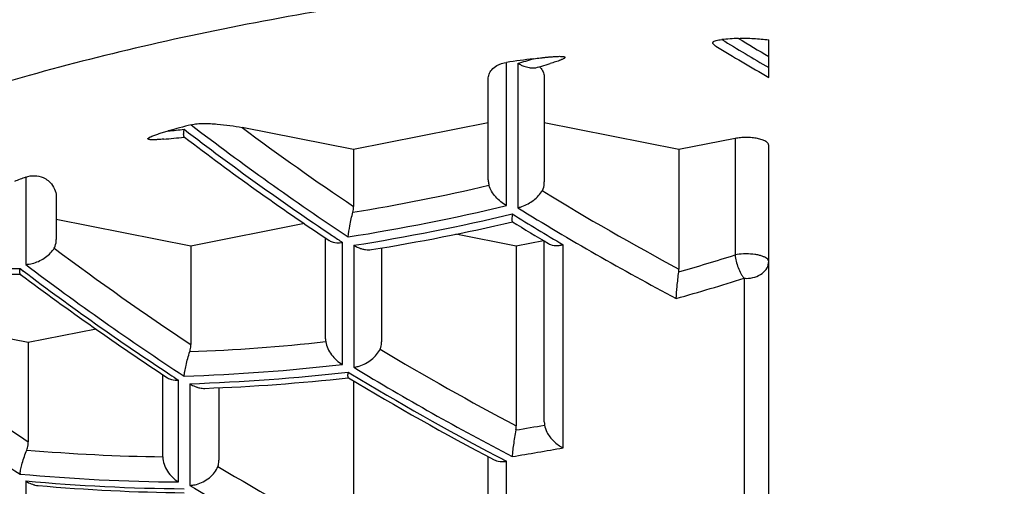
# Model space of a CAD drawing. Header units: millimetres. Extents: x -22 to 396, y -263 to 287.
# Tile 13 of 26: x 44.02 to 48.41, y 242.8 to 244.88. Entities that reach past the tile are written whole.
import ezdxf

# ---------------------------------------------------------------- set-up
doc = ezdxf.new("R2010")
doc.units = ezdxf.units.MM
doc.header["$LTSCALE"] = 23.1
doc.layers.get('0').update_dxf_attribs({"linetype": 'CONTINUOUS'})

msp = doc.modelspace()

# ---------------------------------------------------------------- linework, layer by layer
at = {"color": 7, "linetype": 'CONTINUOUS'}
for p, q in [((47.3574, 244.6199), (47.3574, 244.787)), ((46.3265, 244.6648), (46.3461, 244.6705)), ((46.1074, 244.164), (46.1074, 244.6132)), ((46.3574, 244.6202), (46.3574, 244.1544)), ((46.1074, 244.4169), (45.5074, 244.2984)), ((46.9574, 244.2984), (46.3574, 244.4169)), ((44.7505, 244.376), (44.7519, 244.3889)), ((45.5074, 244.2984), (45.0104, 244.3965)), ((44.7508, 244.3581), (44.7505, 244.3599)), ((44.7511, 244.3537), (44.7543, 244.3541)), ((44.7527, 244.3545), (44.7539, 244.3536)), ((47.2074, 244.3477), (46.9574, 244.2984)), ((45.5074, 244.2984), (45.5074, 244.0455)), ((46.9574, 244.2984), (46.9574, 243.7665)), ((47.3574, 240.7929), (47.3574, 244.3181)), ((44.1824, 244.0834), (44.1824, 243.8979)), ((44.7824, 243.8689), (44.1824, 243.9874)), ((46.2131, 243.9949), (46.2131, 243.9851)), ((45.2879, 243.9687), (44.7824, 243.8689)), ((45.3824, 243.4555), (45.3824, 243.9047)), ((46.2324, 243.8689), (45.9635, 243.922)), ((46.3542, 243.8929), (46.2324, 243.8689)), ((46.3574, 243.0858), (46.3574, 243.8911)), ((44.7824, 243.8689), (44.7824, 243.4302)), ((45.6324, 243.8605), (45.6324, 243.4431)), ((46.2324, 243.8689), (46.2324, 243.0684)), ((44.0202, 243.7434), (44.0239, 243.7433)), ((44.0203, 243.7434), (44.0239, 243.7433)), ((44.0209, 243.7459), (44.0204, 243.7475)), ((44.0223, 243.7439), (44.0236, 243.7429)), ((44.0574, 243.4394), (43.4574, 243.5579)), ((44.3595, 243.4991), (44.0574, 243.4394)), ((44.0574, 243.4394), (44.0574, 242.9976)), ((44.6574, 242.9306), (44.6574, 243.2959)), ((45.4825, 243.3004), (45.483, 243.308)), ((45.4831, 243.2824), (45.4851, 243.2826)), ((45.4831, 243.2824), (45.4851, 243.2826)), ((44.9074, 243.238), (44.9074, 242.9153)), ((45.5074, 243.269), (45.5074, 242.5489)), ((46.1074, 242.5781), (46.1074, 242.9313))]:
    msp.add_line(p, q, dxfattribs=at)
at = {"color": 9, "linetype": 'CONTINUOUS'}
for p, q in [((46.1889, 244.0491), (46.1889, 244.6868)), ((46.2393, 244.6826), (46.2393, 244.0396)), ((47.2074, 244.3477), (47.2074, 243.8295)), ((44.0461, 244.1759), (44.0461, 243.7869)), ((45.4578, 243.3416), (45.4578, 243.8852)), ((45.5082, 243.8725), (45.5082, 243.3292)), ((46.441, 242.9706), (46.441, 243.8751)), ((44.0209, 243.7687), (44.035, 243.7582)), ((44.0209, 243.7687), (44.0337, 243.7591)), ((47.2477, 243.7256), (47.2477, 240.6933)), ((45.483, 243.308), (45.4951, 243.3007)), ((45.483, 243.308), (45.4951, 243.3007)), ((44.7267, 242.8186), (44.7267, 243.2717)), ((44.7772, 243.256), (44.7772, 242.8032)), ((46.1889, 242.4634), (46.1889, 242.9107)), ((44.0461, 242.8229), (44.0461, 242.4567))]:
    msp.add_line(p, q, dxfattribs=at)
at = {"color": 7, "linetype": 'CONTINUOUS'}
for centre, radius, start, end in [((48.3611, 228.558), 16.2757, 94.01296, 94.27335), ((53.1669, 254.7046), 11.6383, 238.71036, 240.05509), ((48.156, 230.5145), 14.3082, 97.41306, 97.90184), ((43.6938, 253.694), 9.4052, 286.38035, 286.62072), ((47.1563, 235.4979), 9.2219, 104.91275, 105.56745), ((43.886, 252.728), 8.4189, 275.28502, 275.8979), ((52.5543, 254.6099), 12.8856, 232.74529, 236.27041), ((46.2716, 238.2496), 6.3303, 110.58315, 111.07141), ((45.4043, 244.0454), 0.1031, 345.5029, 0.0598), ((44.1251, 252.9124), 9.1766, 279.1655, 283.16722), ((52.5759, 254.3509), 12.1687, 238.48419, 239.3724), ((44.2039, 251.7738), 8.0325, 264.12511, 268.68972), ((44.1751, 243.7471), 0.1558, 172.0262, 173.4282), ((46.8599, 243.7665), 0.0975, 352.564, 359.9888), ((51.8515, 254.1671), 13.0361, 233.09605, 236.61302), ((44.5169, 252.0505), 8.8212, 272.1314, 276.2889), ((51.8193, 253.7821), 12.2624, 238.89461, 242.37846), ((44.7196, 243.3868), 0.1153, 270.8063, 273.5637), ((44.847, 243.3578), 0.123, 251.2397, 254.3887), ((46.1349, 243.0684), 0.0975, 349.1219, 359.9724), ((44.1318, 242.8438), 0.1114, 173.2809, 174.9738), ((44.1134, 242.9176), 0.1158, 251.1408, 254.4866), ((44.8437, 251.2711), 8.501, 264.9894, 269.38104)]:
    msp.add_arc(centre, radius, start, end, dxfattribs=at)
at = {"color": 9, "linetype": 'CONTINUOUS'}
for centre, radius, start, end in [((53.216, 254.7371), 11.653, 238.621, 239.81778), ((53.2287, 254.7373), 11.6169, 238.8649, 239.64158), ((43.6622, 253.6753), 9.3548, 285.99104, 286.44107), ((43.8452, 252.7569), 8.4171, 275.70166, 276.18452), ((52.5987, 254.6398), 12.9094, 232.56705, 236.18066), ((52.5711, 254.5834), 12.8128, 232.56712, 236.41314), ((52.6055, 254.6227), 12.7382, 233.39803, 236.13539), ((44.0537, 252.9605), 9.0578, 279.21437, 283.12609), ((52.5826, 254.286), 11.9291, 238.49228, 241.86485), ((44.055, 252.9985), 9.2003, 278.92923, 283.41123), ((52.5287, 254.2034), 11.9524, 238.25077, 242.15088), ((44.0901, 252.9113), 9.1494, 278.91676, 283.4237), ((52.6136, 254.3698), 12.1754, 238.29107, 239.53785), ((52.4482, 254.421), 12.6439, 236.19564, 236.43629), ((51.927, 254.2128), 12.9348, 233.16888, 236.47148), ((44.1687, 251.7641), 7.9967, 263.87168, 268.94086), ((44.2236, 253.2813), 9.9116, 286.00564, 287.51993), ((51.8634, 254.1361), 12.9698, 232.93401, 236.74889), ((51.8853, 254.1869), 13.0532, 233.02905, 236.53701), ((44.235, 253.2702), 10.0088, 285.71099, 287.51832), ((47.2574, 243.859), 0.1338, 265.8593, 270.0015), ((51.2019, 253.7824), 12.9366, 233.18748, 236.4772), ((44.4449, 252.0976), 8.7051, 272.19006, 276.18815), ((51.8939, 253.8276), 12.1579, 238.96462, 242.24673), ((51.1327, 253.7027), 12.9724, 232.94062, 236.75445), ((44.4579, 252.1229), 8.8381, 271.90639, 276.49606), ((51.8351, 253.7416), 12.1839, 238.71595, 242.52603), ((51.7384, 253.9703), 12.7916, 236.55128, 236.76011), ((44.4846, 252.0429), 8.7918, 271.90696, 276.52088), ((51.8538, 253.8019), 12.2764, 238.80433, 242.27912), ((44.7035, 252.3574), 9.4319, 279.31803, 280.10587), ((44.721, 252.3364), 9.5224, 279.02141, 280.4065), ((44.771, 251.3178), 8.388, 265.07301, 269.22384), ((51.7244, 253.5627), 12.0044, 242.29469, 242.54048), ((51.1809, 253.388), 12.2342, 239.12448, 242.37106), ((44.7937, 251.328), 8.5097, 264.78918, 269.54906), ((44.8139, 251.258), 8.4699, 264.79899, 269.58115), ((51.1167, 253.2988), 12.2616, 238.86728, 242.64812)]:
    msp.add_arc(centre, radius, start, end, dxfattribs=at)
at = {"color": 7, "linetype": 'CONTINUOUS'}
for points, knots in [([(48.4074, 247.7674), (48.0153, 247.7674), (47.2343, 247.7543), (46.0725, 247.6956), (44.9331, 247.5984), (43.827, 247.4637), (42.7649, 247.2928), (41.7568, 247.0872), (40.8125, 246.8492), (39.9409, 246.5809), (39.1501, 246.2849), (38.5503, 246.011), (38.1188, 245.7787), (37.8281, 245.6037), (37.5628, 245.4241), (37.3234, 245.2402), (37.1106, 245.0524), (36.9249, 244.8611), (36.7667, 244.6667), (36.6364, 244.4696), (36.5345, 244.2702), (36.4613, 244.069), (36.4173, 243.8664), (36.4074, 243.7304), (36.4074, 243.6631)], [0, 0, 0, 0, 0.087668, 0.174591, 0.260034, 0.343282, 0.423649, 0.50049, 0.573213, 0.641292, 0.704286, 0.761857, 0.788546, 0.813819, 0.837679, 0.860146, 0.881259, 0.901077, 0.919689, 0.937212, 0.953798, 0.969637, 0.984953, 1, 1, 1, 1]), ([(60.4074, 243.6631), (60.4074, 243.7304), (60.3976, 243.8664), (60.3535, 244.069), (60.2803, 244.2702), (60.1784, 244.4696), (60.0481, 244.6667), (59.8899, 244.8611), (59.7042, 245.0524), (59.4914, 245.2402), (59.252, 245.4241), (58.9867, 245.6037), (58.696, 245.7787), (58.2645, 246.011), (57.6647, 246.2849), (56.874, 246.5809), (56.0023, 246.8492), (55.058, 247.0872), (54.05, 247.2928), (52.9878, 247.4637), (51.8818, 247.5984), (50.7423, 247.6956), (49.5805, 247.7543), (48.7995, 247.7674), (48.4074, 247.7674)], [0, 0, 0, 0, 0.015047, 0.030363, 0.046202, 0.062788, 0.080311, 0.098923, 0.118741, 0.139854, 0.162321, 0.186181, 0.211454, 0.238143, 0.295714, 0.358708, 0.426787, 0.49951, 0.576351, 0.656718, 0.739966, 0.825409, 0.912332, 1, 1, 1, 1]), ([(55.7574, 243.6631), (55.7574, 243.7043), (55.7514, 243.7876), (55.7244, 243.9117), (55.6796, 244.035), (55.6171, 244.1571), (55.5373, 244.2778), (55.4039, 244.4417), (55.1914, 244.6408), (54.8803, 244.8625), (54.5783, 245.0328), (54.3082, 245.1636), (54.0054, 245.2959), (53.5931, 245.4502), (53.0593, 245.6146), (52.4809, 245.7604), (51.8635, 245.8863), (51.2129, 245.991), (50.5354, 246.0735), (49.5983, 246.1534), (48.4074, 246.1928), (47.2165, 246.1534), (46.2794, 246.0735), (45.6019, 245.991), (44.9513, 245.8863), (44.3339, 245.7604), (43.7555, 245.6146), (43.2217, 245.4502), (42.8094, 245.2959), (42.5066, 245.1636), (42.2365, 245.0328), (41.9345, 244.8625), (41.6234, 244.6408), (41.4109, 244.4417), (41.2775, 244.2778), (41.1977, 244.1571), (41.1353, 244.035), (41.0904, 243.9117), (41.0634, 243.7876), (41.0574, 243.7043), (41.0574, 243.6631)], [0, 0, 0, 0, 0.007524, 0.015183, 0.023103, 0.031397, 0.040159, 0.049465, 0.069917, 0.093072, 0.119048, 0.133098, 0.147841, 0.17934, 0.213383, 0.249747, 0.288171, 0.328358, 0.369985, 0.41271, 0.5, 0.58729, 0.630015, 0.671642, 0.711829, 0.750253, 0.786617, 0.82066, 0.852159, 0.866902, 0.880952, 0.906928, 0.930083, 0.950535, 0.959841, 0.968603, 0.976897, 0.984817, 0.992476, 1, 1, 1, 1]), ([(47.1223, 244.759), (47.1202, 244.7603), (47.1163, 244.7628), (47.1121, 244.7666), (47.1097, 244.7697), (47.1085, 244.7721), (47.1082, 244.7746), (47.1091, 244.7771), (47.1111, 244.7794), (47.1157, 244.7825), (47.1239, 244.7852), (47.1355, 244.7873), (47.1439, 244.7881), (47.1483, 244.7885)], [0, 0, 0, 0, 0.113431, 0.212056, 0.254891, 0.293443, 0.329263, 0.366365, 0.410587, 0.466524, 0.615712, 0.799819, 1, 1, 1, 1]), ([(47.2221, 244.7938), (47.2335, 244.7946), (47.2565, 244.7949), (47.3016, 244.7929), (47.3353, 244.7896), (47.3574, 244.787)], [0, 0, 0, 0, 0.253683, 0.506657, 1, 1, 1, 1]), ([(46.1074, 244.6132), (46.1074, 244.6201), (46.1102, 244.635), (46.1234, 244.6565), (46.1496, 244.6771), (46.1741, 244.6848), (46.1889, 244.6868)], [0, 0, 0, 0, 0.175195, 0.372149, 0.623966, 1, 1, 1, 1]), ([(46.2393, 244.6826), (46.2408, 244.6817), (46.2467, 244.6785), (46.2528, 244.6755), (46.2574, 244.6736)], [0, 0, 0, 0, 0.253171, 1, 1, 1, 1]), ([(46.3099, 244.7031), (46.3199, 244.7044), (46.335, 244.7063), (46.3552, 244.7086), (46.3705, 244.7102), (46.3859, 244.7116), (46.3989, 244.7126), (46.4094, 244.7133), (46.4173, 244.7136), (46.4253, 244.7138), (46.4319, 244.7137), (46.4372, 244.7134), (46.441, 244.713), (46.4444, 244.7124), (46.4471, 244.7116), (46.449, 244.7104), (46.4493, 244.7086), (46.4485, 244.7073), (46.4467, 244.7055), (46.4436, 244.7035), (46.4394, 244.7012), (46.4346, 244.6991), (46.4296, 244.697), (46.4243, 244.6949), (46.417, 244.6922), (46.4075, 244.689), (46.3958, 244.6853), (46.388, 244.6829), (46.384, 244.6817)], [0, 0, 0, 0, 0.142248, 0.213968, 0.286179, 0.358978, 0.432493, 0.469564, 0.506857, 0.544344, 0.581841, 0.600385, 0.618434, 0.635226, 0.649122, 0.658485, 0.664992, 0.672048, 0.680498, 0.700601, 0.723483, 0.74809, 0.773871, 0.80051, 0.827806, 0.883876, 0.941402, 1, 1, 1, 1]), ([(46.2574, 244.6736), (46.2601, 244.6724), (46.2704, 244.6683), (46.2812, 244.6652), (46.2893, 244.6638)], [0, 0, 0, 0, 0.25894, 1, 1, 1, 1]), ([(46.2893, 244.6638), (46.2926, 244.6632), (46.305, 244.6616), (46.3178, 244.6622), (46.3265, 244.6648)], [0, 0, 0, 0, 0.268338, 1, 1, 1, 1]), ([(46.3353, 244.6673), (46.3361, 244.6667), (46.3388, 244.664), (46.3414, 244.6612), (46.3432, 244.6589)], [0, 0, 0, 0, 0.260728, 1, 1, 1, 1]), ([(46.3432, 244.6589), (46.3478, 244.6532), (46.3549, 244.6409), (46.3574, 244.6268), (46.3574, 244.6202)], [0, 0, 0, 0, 0.526659, 1, 1, 1, 1]), ([(44.6615, 244.345), (44.6571, 244.3446), (44.6483, 244.3438), (44.6372, 244.343), (44.6283, 244.3425), (44.6216, 244.3423), (44.6148, 244.3421), (44.608, 244.3422), (44.6025, 244.3424), (44.5982, 244.3429), (44.5953, 244.3435), (44.5929, 244.3442), (44.5912, 244.3451), (44.5905, 244.3465), (44.5908, 244.3478), (44.5916, 244.3489), (44.5932, 244.3504), (44.5958, 244.3521), (44.5993, 244.3541), (44.6076, 244.358), (44.6213, 244.3632), (44.6405, 244.3696), (44.6607, 244.3757), (44.6744, 244.3796), (44.6814, 244.3815)], [0, 0, 0, 0, 0.077373, 0.155436, 0.194759, 0.234281, 0.273972, 0.313693, 0.352915, 0.371804, 0.389396, 0.404372, 0.415317, 0.422822, 0.429721, 0.4377, 0.446908, 0.468143, 0.491977, 0.517523, 0.629227, 0.749028, 0.873131, 1, 1, 1, 1]), ([(44.7505, 244.3599), (44.7501, 244.3622), (44.7499, 244.3676), (44.7502, 244.3729), (44.7505, 244.376)], [0, 0, 0, 0, 0.429032, 1, 1, 1, 1]), ([(44.7831, 244.4092), (44.7919, 244.4116), (44.811, 244.414), (44.84, 244.4151), (44.8699, 244.4143), (44.9088, 244.4118), (44.9557, 244.4063), (44.9925, 244.4001), (45.0104, 244.3965)], [0, 0, 0, 0, 0.119946, 0.250263, 0.381365, 0.510699, 0.761399, 1, 1, 1, 1]), ([(44.7527, 244.3545), (44.7525, 244.3547), (44.7515, 244.3557), (44.7511, 244.357), (44.7508, 244.3581)], [0, 0, 0, 0, 0.197607, 1, 1, 1, 1]), ([(47.3574, 244.3181), (47.3574, 244.3196), (47.3567, 244.3229), (47.354, 244.3274), (47.3496, 244.3316), (47.3412, 244.3373), (47.327, 244.3432), (47.3065, 244.3484), (47.2828, 244.3516), (47.2574, 244.3527), (47.232, 244.3516), (47.2154, 244.3493), (47.2074, 244.3477)], [0, 0, 0, 0, 0.028063, 0.059401, 0.09625, 0.139718, 0.247135, 0.379327, 0.529713, 0.689664, 0.849614, 1, 1, 1, 1]), ([(44.0461, 244.1759), (44.0587, 244.1806), (44.0854, 244.1849), (44.1204, 244.1771), (44.1452, 244.1623), (44.1648, 244.1427), (44.179, 244.1164), (44.1824, 244.094), (44.1824, 244.0834)], [0, 0, 0, 0, 0.209692, 0.408328, 0.545183, 0.65406, 0.835658, 1, 1, 1, 1]), ([(46.1074, 244.164), (46.1074, 244.1618), (46.1077, 244.1535), (46.109, 244.1453), (46.1107, 244.1393)], [0, 0, 0, 0, 0.255628, 1, 1, 1, 1]), ([(46.3483, 244.1156), (46.3499, 244.1185), (46.3554, 244.1307), (46.3574, 244.1443), (46.3574, 244.1544)], [0, 0, 0, 0, 0.241269, 1, 1, 1, 1]), ([(46.1889, 244.0491), (46.1709, 244.0591), (46.1461, 244.0789), (46.1218, 244.1116), (46.1134, 244.13), (46.1107, 244.1393)], [0, 0, 0, 0, 0.508057, 0.76119, 1, 1, 1, 1]), ([(46.2574, 244.0448), (46.2762, 244.0514), (46.303, 244.066), (46.3322, 244.0922), (46.3438, 244.1076), (46.3483, 244.1156)], [0, 0, 0, 0, 0.509787, 0.764519, 1, 1, 1, 1]), ([(46.2393, 244.0396), (46.2408, 244.0399), (46.2469, 244.0414), (46.2529, 244.0433), (46.2574, 244.0448)], [0, 0, 0, 0, 0.244995, 1, 1, 1, 1]), ([(45.483, 243.9098), (45.4848, 243.9264), (45.4909, 243.9633), (45.499, 243.9997), (45.5041, 244.0195)], [0, 0, 0, 0, 0.449724, 1, 1, 1, 1]), ([(46.2141, 244.0119), (46.214, 244.0103), (46.2136, 244.0046), (46.2132, 243.999), (46.2131, 243.9949)], [0, 0, 0, 0, 0.275847, 1, 1, 1, 1]), ([(46.2131, 243.9851), (46.2132, 243.9833), (46.2134, 243.9808), (46.2141, 243.9781), (46.2146, 243.9773), (46.2149, 243.9771)], [0, 0, 0, 0, 0.663545, 0.870318, 1, 1, 1, 1]), ([(44.1731, 243.8597), (44.1747, 243.8625), (44.1803, 243.8744), (44.1824, 243.8879), (44.1824, 243.8979)], [0, 0, 0, 0, 0.241224, 1, 1, 1, 1]), ([(45.3993, 243.8934), (45.402, 243.8916), (45.4148, 243.8849), (45.4296, 243.8833), (45.4407, 243.8836)], [0, 0, 0, 0, 0.226427, 1, 1, 1, 1]), ([(44.0824, 243.7933), (44.101, 243.7989), (44.1278, 243.8121), (44.157, 243.8369), (44.1686, 243.8519), (44.1731, 243.8597)], [0, 0, 0, 0, 0.509126, 0.764417, 1, 1, 1, 1]), ([(45.4407, 243.8836), (45.4421, 243.8836), (45.4478, 243.8839), (45.4535, 243.8845), (45.4578, 243.8852)], [0, 0, 0, 0, 0.243072, 1, 1, 1, 1]), ([(45.5082, 243.8725), (45.5102, 243.8713), (45.518, 243.8668), (45.5262, 243.8629), (45.5324, 243.8605)], [0, 0, 0, 0, 0.254292, 1, 1, 1, 1]), ([(45.5324, 243.8605), (45.534, 243.8599), (45.5403, 243.8575), (45.5468, 243.8556), (45.5517, 243.8545)], [0, 0, 0, 0, 0.254605, 1, 1, 1, 1]), ([(45.5517, 243.8545), (45.5547, 243.8539), (45.5663, 243.8517), (45.5783, 243.8515), (45.5868, 243.8529)], [0, 0, 0, 0, 0.26145, 1, 1, 1, 1]), ([(46.3765, 243.8797), (46.3792, 243.8781), (46.3921, 243.8722), (46.4068, 243.871), (46.4177, 243.8716)], [0, 0, 0, 0, 0.227587, 1, 1, 1, 1]), ([(46.4177, 243.8716), (46.4196, 243.8717), (46.4274, 243.8723), (46.4352, 243.8737), (46.441, 243.8751)], [0, 0, 0, 0, 0.241361, 1, 1, 1, 1]), ([(44.0204, 243.7475), (44.0198, 243.7499), (44.0195, 243.7558), (44.02, 243.7616), (44.0204, 243.765)], [0, 0, 0, 0, 0.412338, 1, 1, 1, 1]), ([(44.0461, 243.7869), (44.049, 243.787), (44.0613, 243.788), (44.0734, 243.7906), (44.0824, 243.7933)], [0, 0, 0, 0, 0.237868, 1, 1, 1, 1]), ([(44.0223, 243.7439), (44.0222, 243.744), (44.0216, 243.7445), (44.0212, 243.7453), (44.0209, 243.7459)], [0, 0, 0, 0, 0.221208, 1, 1, 1, 1]), ([(46.9452, 243.6353), (46.9461, 243.6532), (46.9494, 243.6928), (46.9538, 243.7323), (46.9566, 243.7539)], [0, 0, 0, 0, 0.451724, 1, 1, 1, 1]), ([(36.4074, 243.6631), (36.4074, 243.5958), (36.4173, 243.4598), (36.4613, 243.2573), (36.5345, 243.056), (36.6364, 242.8566), (36.7667, 242.6595), (36.9249, 242.4652), (37.1106, 242.2739), (37.3234, 242.0861), (37.5628, 241.9021), (37.8281, 241.7225), (38.1188, 241.5476), (38.5503, 241.3152), (39.1501, 241.0413), (39.9409, 240.7454), (40.8125, 240.477), (41.7568, 240.239), (42.7649, 240.0335), (43.827, 239.8625), (44.9331, 239.7278), (46.0725, 239.6306), (47.2343, 239.5719), (48.0153, 239.5589), (48.4074, 239.5589)], [0, 0, 0, 0, 0.015047, 0.030363, 0.046202, 0.062788, 0.080311, 0.098923, 0.118741, 0.139854, 0.162321, 0.186181, 0.211454, 0.238143, 0.295714, 0.358708, 0.426787, 0.49951, 0.576351, 0.656718, 0.739966, 0.825409, 0.912332, 1, 1, 1, 1]), ([(48.4074, 239.5589), (48.7995, 239.5589), (49.5805, 239.5719), (50.7423, 239.6306), (51.8818, 239.7278), (52.9878, 239.8625), (54.05, 240.0335), (55.058, 240.239), (56.0023, 240.477), (56.874, 240.7454), (57.6647, 241.0413), (58.2645, 241.3152), (58.696, 241.5476), (58.9867, 241.7225), (59.252, 241.9021), (59.4914, 242.0861), (59.7042, 242.2739), (59.8899, 242.4652), (60.0481, 242.6595), (60.1784, 242.8566), (60.2803, 243.056), (60.3535, 243.2573), (60.3976, 243.4598), (60.4074, 243.5958), (60.4074, 243.6631)], [0, 0, 0, 0, 0.087668, 0.174591, 0.260034, 0.343282, 0.423649, 0.50049, 0.573213, 0.641292, 0.704286, 0.761857, 0.788546, 0.813819, 0.837679, 0.860146, 0.881259, 0.901077, 0.919689, 0.937212, 0.953798, 0.969637, 0.984953, 1, 1, 1, 1]), ([(44.7775, 243.3989), (44.7784, 243.4014), (44.7812, 243.4117), (44.7824, 243.4223), (44.7824, 243.4302)], [0, 0, 0, 0, 0.254906, 1, 1, 1, 1]), ([(45.3832, 243.4432), (45.3861, 243.4221), (45.406, 243.3816), (45.4391, 243.3525), (45.4578, 243.3416)], [0, 0, 0, 0, 0.494854, 1, 1, 1, 1]), ([(45.5324, 243.3346), (45.5522, 243.3408), (45.5805, 243.3559), (45.6103, 243.3842), (45.6216, 243.4013), (45.6257, 243.4102)], [0, 0, 0, 0, 0.505929, 0.762054, 1, 1, 1, 1]), ([(45.6257, 243.4102), (45.6268, 243.4127), (45.6309, 243.4232), (45.6324, 243.4346), (45.6324, 243.4431)], [0, 0, 0, 0, 0.24241, 1, 1, 1, 1]), ([(44.7519, 243.2897), (44.7527, 243.2969), (44.7552, 243.3129), (44.763, 243.3495), (44.7711, 243.3787), (44.7775, 243.3989)], [0, 0, 0, 0, 0.192044, 0.432896, 1, 1, 1, 1]), ([(45.5082, 243.3292), (45.5102, 243.3294), (45.5184, 243.3307), (45.5264, 243.3327), (45.5324, 243.3346)], [0, 0, 0, 0, 0.24296, 1, 1, 1, 1]), ([(41.0574, 243.2872), (41.0574, 243.2278), (41.0656, 243.1088), (41.1019, 242.9335), (41.1606, 242.7641), (41.2666, 242.547), (41.4476, 242.2937), (41.7244, 242.0234), (42.0558, 241.779), (42.4387, 241.5564), (42.8715, 241.3533), (43.352, 241.169), (43.8771, 241.0036), (44.4431, 240.8579), (45.0455, 240.7326), (45.6792, 240.6286), (46.3384, 240.5468), (47.2496, 240.4677), (48.4074, 240.4287), (49.5652, 240.4677), (50.4765, 240.5468), (51.1357, 240.6286), (51.7693, 240.7326), (52.3717, 240.8579), (52.9377, 241.0036), (53.4628, 241.169), (53.9433, 241.3533), (54.3761, 241.5564), (54.7591, 241.779), (55.0904, 242.0234), (55.3672, 242.2937), (55.5482, 242.547), (55.6542, 242.7641), (55.7129, 242.9335), (55.7492, 243.1088), (55.7574, 243.2278), (55.7574, 243.2872)], [0, 0, 0, 0, 0.010559, 0.02112, 0.031698, 0.042328, 0.063958, 0.086603, 0.110796, 0.136917, 0.165175, 0.19564, 0.228267, 0.262929, 0.299433, 0.337538, 0.376965, 0.417407, 0.5, 0.582594, 0.623035, 0.662463, 0.700568, 0.737072, 0.771734, 0.804361, 0.834825, 0.863084, 0.889204, 0.913397, 0.936043, 0.957672, 0.968302, 0.97888, 0.989441, 1, 1, 1, 1]), ([(44.6778, 243.2823), (44.6807, 243.2804), (44.6941, 243.2734), (44.7096, 243.2713), (44.7212, 243.2715)], [0, 0, 0, 0, 0.231128, 1, 1, 1, 1]), ([(45.4825, 243.2887), (45.4824, 243.2895), (45.4822, 243.2934), (45.4823, 243.2973), (45.4825, 243.3004)], [0, 0, 0, 0, 0.204593, 1, 1, 1, 1]), ([(45.4844, 243.2828), (45.4837, 243.2832), (45.4829, 243.2853), (45.4826, 243.2873), (45.4825, 243.2887)], [0, 0, 0, 0, 0.362529, 1, 1, 1, 1]), ([(44.7772, 243.256), (44.7796, 243.2545), (44.7892, 243.2487), (44.7995, 243.244), (44.8074, 243.2414)], [0, 0, 0, 0, 0.255154, 1, 1, 1, 1]), ([(44.8139, 243.2394), (44.8165, 243.2386), (44.8266, 243.2362), (44.8372, 243.2351), (44.8449, 243.2354)], [0, 0, 0, 0, 0.256908, 1, 1, 1, 1]), ([(46.3574, 243.0858), (46.3574, 243.0847), (46.3575, 243.08), (46.3579, 243.0753), (46.3585, 243.0719)], [0, 0, 0, 0, 0.253117, 1, 1, 1, 1]), ([(46.3585, 243.0719), (46.3602, 243.0611), (46.3697, 243.0341), (46.3976, 242.9978), (46.4259, 242.9779), (46.441, 242.9706)], [0, 0, 0, 0, 0.243167, 0.625527, 1, 1, 1, 1]), ([(46.2307, 243.05), (46.2264, 243.0279), (46.2212, 242.9962), (46.2162, 242.9566), (46.2146, 242.9394), (46.2141, 242.9317)], [0, 0, 0, 0, 0.565209, 0.807634, 1, 1, 1, 1]), ([(44.0506, 242.9608), (44.0518, 242.9638), (44.0557, 242.9757), (44.0574, 242.9883), (44.0574, 242.9976)], [0, 0, 0, 0, 0.255513, 1, 1, 1, 1]), ([(44.0212, 242.8568), (44.022, 242.8634), (44.0248, 242.8784), (44.0337, 242.9134), (44.0431, 242.9414), (44.0506, 242.9608)], [0, 0, 0, 0, 0.184153, 0.422396, 1, 1, 1, 1]), ([(44.6574, 242.9306), (44.6574, 242.908), (44.67, 242.8736), (44.699, 242.8387), (44.7171, 242.8244), (44.7267, 242.8186)], [0, 0, 0, 0, 0.497721, 0.752249, 1, 1, 1, 1]), ([(44.8074, 242.8078), (44.8176, 242.8105), (44.8377, 242.8185), (44.8652, 242.8363), (44.8882, 242.8593), (44.8991, 242.878), (44.9027, 242.8876)], [0, 0, 0, 0, 0.245885, 0.503226, 0.760037, 1, 1, 1, 1]), ([(44.9027, 242.8876), (44.9035, 242.8897), (44.9063, 242.8987), (44.9074, 242.9082), (44.9074, 242.9153)], [0, 0, 0, 0, 0.243564, 1, 1, 1, 1]), ([(46.1341, 242.9172), (46.1372, 242.9156), (46.1508, 242.91), (46.166, 242.9087), (46.1773, 242.9094)], [0, 0, 0, 0, 0.234231, 1, 1, 1, 1]), ([(46.1773, 242.9094), (46.1782, 242.9095), (46.1821, 242.9098), (46.186, 242.9103), (46.1889, 242.9107)], [0, 0, 0, 0, 0.246322, 1, 1, 1, 1]), ([(44.0461, 242.8229), (44.0484, 242.8213), (44.0579, 242.8154), (44.0681, 242.8107), (44.0759, 242.808)], [0, 0, 0, 0, 0.254482, 1, 1, 1, 1]), ([(44.0824, 242.806), (44.084, 242.8056), (44.0902, 242.804), (44.0965, 242.803), (44.1012, 242.8026)], [0, 0, 0, 0, 0.25279, 1, 1, 1, 1]), ([(44.7772, 242.8032), (44.7796, 242.8032), (44.7898, 242.8038), (44.7999, 242.8057), (44.8074, 242.8078)], [0, 0, 0, 0, 0.241239, 1, 1, 1, 1])]:
    msp.add_open_spline(points, degree=3, knots=knots, dxfattribs=at)
at = {"color": 9, "linetype": 'CONTINUOUS'}
for points, knots in [([(55.7574, 243.2872), (55.7574, 243.3285), (55.7514, 243.4118), (55.7244, 243.5358), (55.6796, 243.6591), (55.6171, 243.7812), (55.5373, 243.9019), (55.4039, 244.0658), (55.1914, 244.265), (54.8803, 244.4866), (54.5783, 244.6569), (54.3082, 244.7877), (54.0054, 244.9201), (53.5931, 245.0744), (53.0593, 245.2387), (52.4809, 245.3845), (51.8635, 245.5104), (51.2129, 245.6151), (50.5354, 245.6976), (49.5983, 245.7775), (48.4074, 245.8169), (47.2165, 245.7775), (46.2794, 245.6976), (45.6019, 245.6151), (44.9513, 245.5104), (44.3339, 245.3845), (43.7555, 245.2387), (43.2217, 245.0744), (42.8094, 244.9201), (42.5066, 244.7877), (42.2365, 244.6569), (41.9345, 244.4866), (41.6234, 244.265), (41.4109, 244.0658), (41.2775, 243.9019), (41.1977, 243.7812), (41.1353, 243.6591), (41.0904, 243.5358), (41.0634, 243.4118), (41.0574, 243.3285), (41.0574, 243.2872)], [0, 0, 0, 0, 0.007524, 0.015183, 0.023103, 0.031397, 0.040159, 0.049465, 0.069917, 0.093072, 0.119048, 0.133098, 0.147841, 0.17934, 0.213383, 0.249747, 0.288171, 0.328358, 0.369985, 0.41271, 0.5, 0.58729, 0.630015, 0.671642, 0.711829, 0.750253, 0.786617, 0.82066, 0.852159, 0.866902, 0.880952, 0.906928, 0.930083, 0.950535, 0.959841, 0.968603, 0.976897, 0.984817, 0.992476, 1, 1, 1, 1]), ([(55.2574, 242.8174), (55.2574, 242.8558), (55.2518, 242.9334), (55.2266, 243.0491), (55.1849, 243.1639), (55.1267, 243.2778), (55.0523, 243.3903), (54.928, 243.543), (54.7299, 243.7286), (54.4399, 243.9351), (54.1585, 244.0939), (53.9068, 244.2158), (53.6246, 244.3391), (53.2404, 244.4829), (52.7428, 244.6361), (52.2038, 244.772), (51.6284, 244.8893), (51.0221, 244.9869), (50.3907, 245.0638), (49.5173, 245.1383), (48.4074, 245.175), (47.2975, 245.1383), (46.4241, 245.0638), (45.7927, 244.9869), (45.1865, 244.8893), (44.611, 244.772), (44.072, 244.6361), (43.5744, 244.4829), (43.1902, 244.3391), (42.908, 244.2158), (42.6563, 244.0939), (42.3749, 243.9351), (42.0849, 243.7286), (41.8868, 243.543), (41.7625, 243.3903), (41.6881, 243.2778), (41.63, 243.1639), (41.5882, 243.0491), (41.563, 242.9334), (41.5574, 242.8558), (41.5574, 242.8174)], [0, 0, 0, 0, 0.007524, 0.015183, 0.023103, 0.031397, 0.040159, 0.049465, 0.069917, 0.093072, 0.119048, 0.133098, 0.147841, 0.17934, 0.213383, 0.249747, 0.288171, 0.328358, 0.369985, 0.41271, 0.5, 0.58729, 0.630015, 0.671642, 0.711829, 0.750253, 0.786617, 0.82066, 0.852159, 0.866902, 0.880952, 0.906928, 0.930083, 0.950535, 0.959841, 0.968603, 0.976897, 0.984817, 0.992476, 1, 1, 1, 1]), ([(47.2574, 243.834), (47.2531, 243.834), (47.2363, 243.8337), (47.2196, 243.8319), (47.2074, 243.8295)], [0, 0, 0, 0, 0.259811, 1, 1, 1, 1]), ([(47.2074, 243.8295), (47.2084, 243.8199), (47.2119, 243.8007), (47.2206, 243.773), (47.2307, 243.7512), (47.24, 243.7356), (47.2452, 243.7288), (47.2477, 243.7256)], [0, 0, 0, 0, 0.254346, 0.518171, 0.772513, 0.890569, 1, 1, 1, 1]), ([(47.3574, 243.7998), (47.3574, 243.8022), (47.3557, 243.8073), (47.3494, 243.8138), (47.34, 243.8195), (47.3275, 243.8245), (47.3124, 243.8287), (47.2889, 243.8329), (47.2702, 243.834), (47.2574, 243.834)], [0, 0, 0, 0, 0.062201, 0.139022, 0.237297, 0.357985, 0.498974, 0.656409, 1, 1, 1, 1]), ([(47.2574, 243.7252), (47.2703, 243.7252), (47.2954, 243.7288), (47.3283, 243.7445), (47.3481, 243.7656), (47.3561, 243.785), (47.3574, 243.7949), (47.3574, 243.7998)], [0, 0, 0, 0, 0.281876, 0.546032, 0.782862, 0.892988, 1, 1, 1, 1]), ([(41.5574, 242.8174), (41.5574, 242.779), (41.563, 242.7013), (41.5882, 242.5857), (41.63, 242.4708), (41.6881, 242.357), (41.7625, 242.2445), (41.8868, 242.0918), (42.0849, 241.9062), (42.3749, 241.6996), (42.6563, 241.5409), (42.908, 241.419), (43.1902, 241.2956), (43.5744, 241.1518), (44.072, 240.9987), (44.611, 240.8628), (45.1865, 240.7455), (45.7927, 240.6479), (46.4241, 240.571), (47.2975, 240.4965), (48.4074, 240.4598), (49.5173, 240.4965), (50.3907, 240.571), (51.0221, 240.6479), (51.6284, 240.7455), (52.2038, 240.8628), (52.7428, 240.9987), (53.2404, 241.1518), (53.6246, 241.2956), (53.9068, 241.419), (54.1585, 241.5409), (54.4399, 241.6996), (54.7299, 241.9062), (54.928, 242.0918), (55.0523, 242.2445), (55.1267, 242.357), (55.1849, 242.4708), (55.2266, 242.5857), (55.2518, 242.7013), (55.2574, 242.779), (55.2574, 242.8174)], [0, 0, 0, 0, 0.007524, 0.015183, 0.023103, 0.031397, 0.040159, 0.049465, 0.069917, 0.093072, 0.119048, 0.133098, 0.147841, 0.17934, 0.213383, 0.249747, 0.288171, 0.328358, 0.369985, 0.41271, 0.5, 0.58729, 0.630015, 0.671642, 0.711829, 0.750253, 0.786617, 0.82066, 0.852159, 0.866902, 0.880952, 0.906928, 0.930083, 0.950535, 0.959841, 0.968603, 0.976897, 0.984817, 0.992476, 1, 1, 1, 1])]:
    msp.add_open_spline(points, degree=3, knots=knots, dxfattribs=at)
at = {"color": 7, "linetype": 'CONTINUOUS'}
msp.add_open_spline([(45.3824, 243.4555), (45.3824, 243.4514), (45.3827, 243.4473), (45.3832, 243.4432)], degree=3, dxfattribs=at)

doc.saveas('drawing.dxf')
